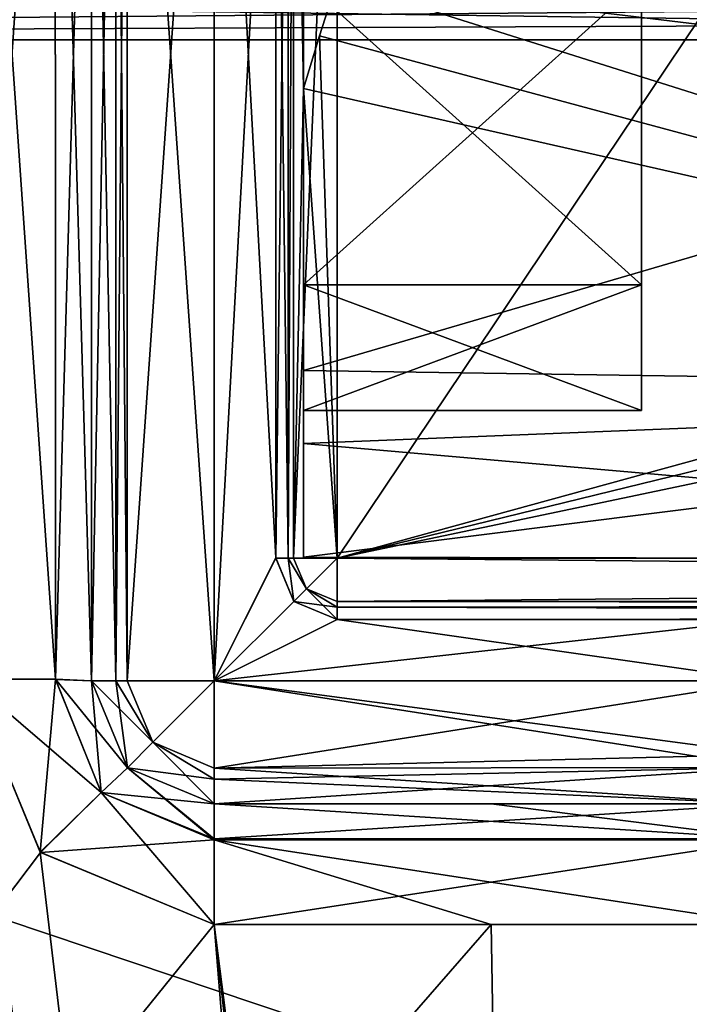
# Model space of a CAD drawing. Header units: millimetres. Extents: x -52 to 107, y -6 to 112.
# Tile 168 of 256: x 2.92 to 8.36, y 50.92 to 58.93. Entities that reach past the tile are written whole.
import ezdxf

# ---------------------------------------------------------------- set-up
doc = ezdxf.new("R2010")
doc.units = ezdxf.units.MM
doc.header["$LTSCALE"] = 65.185185
for name, color, linetype in [('1425', 7, 'CONTINUOUS'), ('1467', 7, 'CONTINUOUS'), ('1469', 7, 'CONTINUOUS'), ('1607', 7, 'CONTINUOUS'), ('1609', 7, 'CONTINUOUS'), ('1610', 7, 'CONTINUOUS'), ('1620', 7, 'CONTINUOUS'), ('1621', 7, 'CONTINUOUS'), ('1622', 7, 'CONTINUOUS'), ('1630', 7, 'CONTINUOUS'), ('1631', 7, 'CONTINUOUS'), ('1632', 7, 'CONTINUOUS'), ('1640', 7, 'CONTINUOUS'), ('1641', 7, 'CONTINUOUS'), ('1642', 7, 'CONTINUOUS'), ('1657', 7, 'CONTINUOUS'), ('1664', 7, 'CONTINUOUS'), ('1665', 7, 'CONTINUOUS'), ('1666', 7, 'CONTINUOUS'), ('1677', 7, 'CONTINUOUS'), ('1679', 7, 'CONTINUOUS'), ('1680', 7, 'CONTINUOUS'), ('1690', 7, 'CONTINUOUS'), ('1691', 7, 'CONTINUOUS'), ('1703', 7, 'CONTINUOUS'), ('1704', 7, 'CONTINUOUS'), ('1705', 7, 'CONTINUOUS'), ('1706', 7, 'CONTINUOUS'), ('1709', 7, 'CONTINUOUS'), ('1710', 7, 'CONTINUOUS'), ('1711', 7, 'CONTINUOUS'), ('1738', 7, 'CONTINUOUS'), ('1743', 7, 'CONTINUOUS'), ('1744', 7, 'CONTINUOUS'), ('1745', 7, 'CONTINUOUS'), ('2905', 7, 'CONTINUOUS'), ('2908', 7, 'CONTINUOUS'), ('2912', 7, 'CONTINUOUS'), ('2914', 7, 'CONTINUOUS'), ('3271', 7, 'CONTINUOUS'), ('3280', 7, 'CONTINUOUS'), ('3285', 7, 'CONTINUOUS'), ('444', 7, 'CONTINUOUS'), ('448', 7, 'CONTINUOUS')]:
    doc.layers.add(name, color=color, linetype=linetype)

msp = doc.modelspace()

# ---------------------------------------------------------------- linework, layer by layer
at = {"layer": '1425', "color": 7, "linetype": 'CONTINUOUS', "true_color": 0xe0f2ff}
for points in [[(20.6901, 58.7684, 44.2579), (-18.5, 21.7509, 44.904), (-18.5001, 58.7683, 44.2579), (20.6901, 58.7684, 44.2579)], [(7.3295, 16.251, 45), (-18.5, 21.7509, 44.904), (20.6901, 58.7684, 44.2579), (7.3295, 16.251, 45)], [(9.8813, 22.5494, 44.8901), (7.3295, 16.251, 45), (20.6901, 58.7684, 44.2579), (9.8813, 22.5494, 44.8901)]]:
    msp.add_3dface(points, dxfattribs=at)
at = {"layer": '1467', "color": 7, "linetype": 'CONTINUOUS', "true_color": 0xe0f2ff}
for points in [[(20.6901, 58.7684, 44.2579), (-18.5001, 58.7683, 44.2579), (-3.0001, 59.1043, 44.1936), (20.6901, 58.7684, 44.2579)], [(20.6901, 58.7684, 44.2579), (-3.0001, 59.1043, 44.1936), (20.6525, 58.9333, 44.2413), (20.6901, 58.7684, 44.2579)]]:
    msp.add_3dface(points, dxfattribs=at)
at = {"layer": '1469', "color": 7, "linetype": 'CONTINUOUS', "true_color": 0xe0f2ff}
for points in [[(-3.0001, 59.1044, -44.1934), (-18.5001, 58.7685, -44.2578), (20.5316, 59.1045, -44.1934), (-3.0001, 59.1044, -44.1934)], [(20.5316, 59.1045, -44.1934), (-18.5001, 58.7685, -44.2578), (20.6528, 58.9329, -44.2413), (20.5316, 59.1045, -44.1934)], [(-18.5001, 58.7685, -44.2578), (20.6901, 58.7686, -44.2578), (20.6528, 58.9329, -44.2413), (-18.5001, 58.7685, -44.2578)]]:
    msp.add_3dface(points, dxfattribs=at)
at = {"layer": '1607', "color": 7, "linetype": 'CONTINUOUS', "true_color": 0xe0f2ff}
for points in [[(5.4999, 54.5511, -46.2999), (10.9999, 62.7512, -46.2999), (38.9999, 63.7512, -46.2999), (5.4999, 54.5511, -46.2999)], [(38.9999, 62.7512, -46.2999), (5.4999, 54.5511, -46.2999), (38.9999, 63.7512, -46.2999), (38.9999, 62.7512, -46.2999)], [(5.4999, 62.7511, -46.2999), (10.9999, 62.7512, -46.2999), (5.4999, 54.5511, -46.2999), (5.4999, 62.7511, -46.2999)], [(44.4999, 54.5512, -46.2999), (5.4999, 54.5511, -46.2999), (44.4999, 62.7512, -46.2999), (44.4999, 54.5512, -46.2999)], [(44.4999, 62.7512, -46.2999), (5.4999, 54.5511, -46.2999), (38.9999, 62.7512, -46.2999), (44.4999, 62.7512, -46.2999)]]:
    msp.add_3dface(points, dxfattribs=at)
at = {"layer": '1609', "color": 7, "linetype": 'CONTINUOUS', "true_color": 0xe0f2ff}
for points in [[(44.4999, 54.0512, -46.7999), (10.9999, 54.0512, -50.6597), (5.4999, 54.0511, -46.7999), (44.4999, 54.0512, -46.7999)], [(5.4999, 54.0511, -46.7999), (10.9999, 54.0512, -50.6597), (10.2928, 54.0512, -50.9526), (5.4999, 54.0511, -46.7999)], [(5.4999, 54.0512, -56.2999), (5.4999, 54.0511, -46.7999), (10.2928, 54.0512, -50.9526), (5.4999, 54.0512, -56.2999)], [(8.9999, 54.0512, -56.2999), (5.4999, 54.0512, -56.2999), (9.9999, 54.0512, -51.6599), (8.9999, 54.0512, -56.2999)], [(9.9999, 54.0512, -51.6599), (5.4999, 54.0512, -56.2999), (10.2928, 54.0512, -50.9526), (9.9999, 54.0512, -51.6599)]]:
    msp.add_3dface(points, dxfattribs=at)
at = {"layer": '1610', "color": 7, "linetype": 'CONTINUOUS', "true_color": 0xe0f2ff}
for points in [[(4.9999, 62.7512, -56.2999), (4.9999, 62.7511, -46.7999), (4.9999, 54.5512, -56.2999), (4.9999, 62.7512, -56.2999)], [(4.9999, 54.5512, -56.2999), (4.9999, 62.7511, -46.7999), (4.9999, 54.5511, -46.7999), (4.9999, 54.5512, -56.2999)]]:
    msp.add_3dface(points, dxfattribs=at)
at = {"layer": '1620', "color": 7, "linetype": 'CONTINUOUS', "true_color": 0xe0f2ff}
for points in [[(4.4999, 52.5512, -55.2999), (8.9999, 52.5512, -55.2999), (4.4999, 52.5511, -51.6162), (4.4999, 52.5512, -55.2999)], [(4.4999, 52.5511, -51.6162), (8.9999, 52.5512, -55.2999), (6.7499, 52.5512, -51.6162), (4.4999, 52.5511, -51.6162)], [(6.7499, 52.5512, -51.6162), (8.9999, 52.5512, -55.2999), (8.9999, 52.5512, -51.6162), (6.7499, 52.5512, -51.6162)]]:
    msp.add_3dface(points, dxfattribs=at)
at = {"layer": '1621', "color": 7, "linetype": 'CONTINUOUS', "true_color": 0xe0f2ff}
for points in [[(3.4999, 63.7511, -51.8292), (3.4999, 63.7511, -55.2999), (3.4999, 53.5511, -55.2999), (3.4999, 63.7511, -51.8292)], [(3.4999, 53.5511, -51.6511), (3.4999, 63.7511, -51.8292), (3.4999, 53.5511, -55.2999), (3.4999, 53.5511, -51.6511)]]:
    msp.add_3dface(points, dxfattribs=at)
at = {"layer": '1622', "color": 7, "linetype": 'CONTINUOUS', "true_color": 0xe0f2ff}
for points in [[(3.4999, 53.5511, -51.6511), (3.4999, 53.5511, -55.2999), (3.7928, 52.844, -55.2999), (3.4999, 53.5511, -51.6511)], [(3.7929, 52.8439, -51.6265), (3.4999, 53.5511, -51.6511), (3.7928, 52.844, -55.2999), (3.7929, 52.8439, -51.6265)], [(4.4999, 52.5512, -55.2999), (3.7929, 52.8439, -51.6265), (3.7928, 52.844, -55.2999), (4.4999, 52.5512, -55.2999)], [(4.4999, 52.5512, -55.2999), (4.4999, 52.5511, -51.6162), (3.7929, 52.8439, -51.6265), (4.4999, 52.5512, -55.2999)]]:
    msp.add_3dface(points, dxfattribs=at)
at = {"layer": '1630', "color": 7, "linetype": 'CONTINUOUS', "true_color": 0xe0f2ff}
for points in [[(4.4999, 52.5511, -51.6162), (6.7499, 52.5512, -51.6162), (8.9999, 52.2644, -50.9153), (4.4999, 52.5511, -51.6162)], [(4.4999, 52.2644, -50.9153), (4.4999, 52.5511, -51.6162), (8.9999, 52.2644, -50.9153), (4.4999, 52.2644, -50.9153)], [(6.7499, 52.5512, -51.6162), (8.9999, 52.5512, -51.6162), (8.9999, 52.2644, -50.9153), (6.7499, 52.5512, -51.6162)], [(4.4999, 52.2583, -50.9091), (4.4999, 52.2644, -50.9153), (8.9999, 52.2583, -50.9092), (4.4999, 52.2583, -50.9091)], [(8.9999, 52.2583, -50.9092), (4.4999, 52.2644, -50.9153), (8.9999, 52.2644, -50.9153), (8.9999, 52.2583, -50.9092)], [(8.9998, 51.5686, -50.6164), (6.7499, 51.5686, -50.6164), (4.4999, 52.2583, -50.9091), (8.9998, 51.5686, -50.6164)], [(8.9998, 51.5686, -50.6164), (4.4999, 52.2583, -50.9091), (8.9999, 52.2583, -50.9092), (8.9998, 51.5686, -50.6164)], [(6.7499, 51.5686, -50.6164), (4.4999, 51.5686, -50.6164), (4.4999, 52.2583, -50.9091), (6.7499, 51.5686, -50.6164)]]:
    msp.add_3dface(points, dxfattribs=at)
at = {"layer": '1631', "color": 7, "linetype": 'CONTINUOUS', "true_color": 0xe0f2ff}
for points in [[(3.0857, 52.1544, -50.6266), (2.4999, 53.5686, -50.6513), (3.5795, 52.6432, -50.9195), (3.0857, 52.1544, -50.6266)], [(3.5795, 52.6432, -50.9195), (2.4999, 53.5686, -50.6513), (3.207, 53.5635, -50.9442), (3.5795, 52.6432, -50.9195)], [(3.4999, 53.5511, -51.6511), (3.7929, 52.8439, -51.6265), (3.207, 53.5635, -50.9442), (3.4999, 53.5511, -51.6511)], [(3.7929, 52.8439, -51.6265), (3.5795, 52.6432, -50.9195), (3.207, 53.5635, -50.9442), (3.7929, 52.8439, -51.6265)], [(3.7929, 52.8439, -51.6265), (4.4999, 52.5511, -51.6162), (3.5795, 52.6432, -50.9195), (3.7929, 52.8439, -51.6265)], [(4.4999, 52.2583, -50.9091), (3.0857, 52.1544, -50.6266), (3.5795, 52.6432, -50.9195), (4.4999, 52.2583, -50.9091)], [(4.4999, 52.5511, -51.6162), (4.4999, 52.2644, -50.9153), (3.5795, 52.6432, -50.9195), (4.4999, 52.5511, -51.6162)], [(4.4999, 52.2644, -50.9153), (4.4999, 52.2583, -50.9091), (3.5795, 52.6432, -50.9195), (4.4999, 52.2644, -50.9153)], [(4.4999, 51.5686, -50.6164), (3.0857, 52.1544, -50.6266), (4.4999, 52.2583, -50.9091), (4.4999, 51.5686, -50.6164)]]:
    msp.add_3dface(points, dxfattribs=at)
at = {"layer": '1632', "color": 7, "linetype": 'CONTINUOUS', "true_color": 0xe0f2ff}
for points in [[(2.4999, 53.5686, -50.6513), (2.4999, 63.7337, -50.8287), (3.2068, 63.7388, -51.1216), (2.4999, 53.5686, -50.6513)], [(3.207, 53.5635, -50.9442), (2.4999, 53.5686, -50.6513), (3.2068, 63.7388, -51.1216), (3.207, 53.5635, -50.9442)], [(3.4999, 63.7511, -51.8292), (3.207, 53.5635, -50.9442), (3.2068, 63.7388, -51.1216), (3.4999, 63.7511, -51.8292)], [(3.4999, 63.7511, -51.8292), (3.4999, 53.5511, -51.6511), (3.207, 53.5635, -50.9442), (3.4999, 63.7511, -51.8292)]]:
    msp.add_3dface(points, dxfattribs=at)
at = {"layer": '1640', "color": 7, "linetype": 'CONTINUOUS', "true_color": 0xe0f2ff}
for points in [[(8.9999, 53.5512, -56.2999), (8.9999, 52.9517, -56.1003), (4.4999, 53.5512, -56.2999), (8.9999, 53.5512, -56.2999)], [(8.9999, 52.9517, -56.1003), (8.9999, 52.8468, -56.0098), (4.4999, 53.5512, -56.2999), (8.9999, 52.9517, -56.1003)], [(4.4999, 53.5512, -56.2999), (8.9999, 52.8468, -56.0098), (4.4999, 52.8413, -56.0043), (4.4999, 53.5512, -56.2999)], [(8.9999, 52.8468, -56.0098), (8.9999, 52.5512, -55.2999), (4.4999, 52.8413, -56.0043), (8.9999, 52.8468, -56.0098)], [(4.4999, 52.8413, -56.0043), (8.9999, 52.5512, -55.2999), (4.4999, 52.7508, -55.8994), (4.4999, 52.8413, -56.0043)], [(8.9999, 52.5512, -55.2999), (4.4999, 52.5512, -55.2999), (4.4999, 52.7508, -55.8994), (8.9999, 52.5512, -55.2999)]]:
    msp.add_3dface(points, dxfattribs=at)
at = {"layer": '1641', "color": 7, "linetype": 'CONTINUOUS', "true_color": 0xe0f2ff}
for points in [[(3.9999, 53.0512, -56.007), (3.4999, 53.5511, -55.2999), (3.6995, 53.5512, -55.8994), (3.9999, 53.0512, -56.007)], [(3.7928, 52.844, -55.2999), (3.4999, 53.5511, -55.2999), (3.9999, 53.0512, -56.007), (3.7928, 52.844, -55.2999)], [(4.4999, 53.5512, -56.2999), (3.9999, 53.0512, -56.007), (3.6995, 53.5512, -55.8994), (4.4999, 53.5512, -56.2999)], [(4.4999, 53.5512, -56.2999), (3.6995, 53.5512, -55.8994), (3.7901, 53.5512, -56.0043), (4.4999, 53.5512, -56.2999)], [(4.4999, 53.5512, -56.2999), (4.4999, 52.8413, -56.0043), (3.9999, 53.0512, -56.007), (4.4999, 53.5512, -56.2999)], [(4.4999, 52.7508, -55.8994), (3.7928, 52.844, -55.2999), (3.9999, 53.0512, -56.007), (4.4999, 52.7508, -55.8994)], [(4.4999, 52.8413, -56.0043), (4.4999, 52.7508, -55.8994), (3.9999, 53.0512, -56.007), (4.4999, 52.8413, -56.0043)], [(4.4999, 52.5512, -55.2999), (3.7928, 52.844, -55.2999), (4.4999, 52.7508, -55.8994), (4.4999, 52.5512, -55.2999)]]:
    msp.add_3dface(points, dxfattribs=at)
at = {"layer": '1642', "color": 7, "linetype": 'CONTINUOUS', "true_color": 0xe0f2ff}
for points in [[(3.4999, 53.5511, -55.2999), (3.4999, 63.7511, -55.2999), (3.6995, 63.7512, -55.8994), (3.4999, 53.5511, -55.2999)], [(3.6995, 53.5512, -55.8994), (3.4999, 53.5511, -55.2999), (3.6995, 63.7512, -55.8994), (3.6995, 53.5512, -55.8994)], [(3.7901, 53.5512, -56.0043), (3.6995, 53.5512, -55.8994), (3.79, 63.7512, -56.0043), (3.7901, 53.5512, -56.0043)], [(3.79, 63.7512, -56.0043), (3.6995, 53.5512, -55.8994), (3.6995, 63.7512, -55.8994), (3.79, 63.7512, -56.0043)], [(4.4999, 63.7512, -56.2999), (3.7901, 53.5512, -56.0043), (3.79, 63.7512, -56.0043), (4.4999, 63.7512, -56.2999)], [(4.4999, 53.5512, -56.2999), (3.7901, 53.5512, -56.0043), (4.4999, 63.7512, -56.2999), (4.4999, 53.5512, -56.2999)]]:
    msp.add_3dface(points, dxfattribs=at)
at = {"layer": '1657', "color": 7, "linetype": 'CONTINUOUS', "true_color": 0xe0f2ff}
for points in [[(4.9999, 54.5512, -56.2999), (4.9999, 54.5511, -46.7999), (5.1463, 54.1976, -46.7999), (4.9999, 54.5512, -56.2999)], [(5.1463, 54.1976, -56.2999), (4.9999, 54.5512, -56.2999), (5.1463, 54.1976, -46.7999), (5.1463, 54.1976, -56.2999)], [(5.4999, 54.0511, -46.7999), (5.4999, 54.0512, -56.2999), (5.1463, 54.1976, -56.2999), (5.4999, 54.0511, -46.7999)], [(5.4999, 54.0511, -46.7999), (5.1463, 54.1976, -56.2999), (5.1463, 54.1976, -46.7999), (5.4999, 54.0511, -46.7999)]]:
    msp.add_3dface(points, dxfattribs=at)
at = {"layer": '1664', "color": 7, "linetype": 'CONTINUOUS', "true_color": 0xe0f2ff}
for points in [[(5.4999, 54.5511, -46.2999), (44.4999, 54.5512, -46.2999), (44.4999, 54.1964, -46.4477), (5.4999, 54.5511, -46.2999)], [(5.4999, 54.5511, -46.2999), (44.4999, 54.1964, -46.4477), (5.4999, 54.1962, -46.4477), (5.4999, 54.5511, -46.2999)], [(44.4999, 54.1964, -46.4477), (44.4999, 54.1511, -46.5002), (5.4999, 54.1962, -46.4477), (44.4999, 54.1964, -46.4477)], [(5.4999, 54.1962, -46.4477), (44.4999, 54.1511, -46.5002), (5.4999, 54.1509, -46.5002), (5.4999, 54.1962, -46.4477)], [(44.4999, 54.1511, -46.5002), (44.4999, 54.0512, -46.7999), (5.4999, 54.1509, -46.5002), (44.4999, 54.1511, -46.5002)], [(44.4999, 54.0512, -46.7999), (5.4999, 54.0511, -46.7999), (5.4999, 54.1509, -46.5002), (44.4999, 54.0512, -46.7999)]]:
    msp.add_3dface(points, dxfattribs=at)
at = {"layer": '1665', "color": 7, "linetype": 'CONTINUOUS', "true_color": 0xe0f2ff}
for points in [[(5.1463, 54.1976, -46.7999), (4.9999, 54.5511, -46.7999), (5.0997, 54.5511, -46.5002), (5.1463, 54.1976, -46.7999)], [(5.4999, 54.5511, -46.2999), (5.2499, 54.3011, -46.4464), (5.0997, 54.5511, -46.5002), (5.4999, 54.5511, -46.2999)], [(5.4999, 54.5511, -46.2999), (5.0997, 54.5511, -46.5002), (5.145, 54.5511, -46.4477), (5.4999, 54.5511, -46.2999)], [(5.2499, 54.3011, -46.4464), (5.1463, 54.1976, -46.7999), (5.0997, 54.5511, -46.5002), (5.2499, 54.3011, -46.4464)], [(5.4999, 54.5511, -46.2999), (5.4999, 54.1962, -46.4477), (5.2499, 54.3011, -46.4464), (5.4999, 54.5511, -46.2999)], [(5.4999, 54.1509, -46.5002), (5.1463, 54.1976, -46.7999), (5.2499, 54.3011, -46.4464), (5.4999, 54.1509, -46.5002)], [(5.4999, 54.1962, -46.4477), (5.4999, 54.1509, -46.5002), (5.2499, 54.3011, -46.4464), (5.4999, 54.1962, -46.4477)], [(5.4999, 54.0511, -46.7999), (5.1463, 54.1976, -46.7999), (5.4999, 54.1509, -46.5002), (5.4999, 54.0511, -46.7999)]]:
    msp.add_3dface(points, dxfattribs=at)
at = {"layer": '1666', "color": 7, "linetype": 'CONTINUOUS', "true_color": 0xe0f2ff}
for points in [[(4.9999, 54.5511, -46.7999), (4.9999, 62.7511, -46.7999), (5.0997, 62.7511, -46.5002), (4.9999, 54.5511, -46.7999)], [(5.0997, 54.5511, -46.5002), (4.9999, 54.5511, -46.7999), (5.0997, 62.7511, -46.5002), (5.0997, 54.5511, -46.5002)], [(5.145, 54.5511, -46.4477), (5.0997, 54.5511, -46.5002), (5.145, 62.7511, -46.4477), (5.145, 54.5511, -46.4477)], [(5.145, 62.7511, -46.4477), (5.0997, 54.5511, -46.5002), (5.0997, 62.7511, -46.5002), (5.145, 62.7511, -46.4477)], [(5.4999, 62.7511, -46.2999), (5.4999, 54.5511, -46.2999), (5.145, 54.5511, -46.4477), (5.4999, 62.7511, -46.2999)], [(5.4999, 62.7511, -46.2999), (5.145, 54.5511, -46.4477), (5.145, 62.7511, -46.4477), (5.4999, 62.7511, -46.2999)]]:
    msp.add_3dface(points, dxfattribs=at)
at = {"layer": '1677', "color": 7, "linetype": 'CONTINUOUS', "true_color": 0xe0f2ff}
for points in [[(5.4999, 62.7509, 46.3001), (44.4999, 54.5511, 46.3001), (10.9999, 62.751, 46.3001), (5.4999, 62.7509, 46.3001)], [(5.4999, 59.2509, 46.3001), (44.4999, 54.5511, 46.3001), (5.4999, 62.7509, 46.3001), (5.4999, 59.2509, 46.3001)], [(5.4999, 54.5509, 46.3001), (44.4999, 54.5511, 46.3001), (5.4999, 59.2509, 46.3001), (5.4999, 54.5509, 46.3001)]]:
    msp.add_3dface(points, dxfattribs=at)
at = {"layer": '1679', "color": 7, "linetype": 'CONTINUOUS', "true_color": 0xe0f2ff}
for points in [[(5.4999, 54.0509, 46.8001), (38.9999, 54.051, 50.6599), (44.4999, 54.0511, 46.8001), (5.4999, 54.0509, 46.8001)], [(10.9999, 54.051, 50.6599), (38.9999, 54.051, 50.6599), (5.4999, 54.0509, 46.8001), (10.9999, 54.051, 50.6599)], [(10.9999, 54.051, 50.6599), (5.4999, 54.0509, 46.8001), (10.2928, 54.0509, 50.9528), (10.9999, 54.051, 50.6599)], [(10.2928, 54.0509, 50.9528), (5.4999, 54.0509, 46.8001), (9.9999, 54.0509, 51.66), (10.2928, 54.0509, 50.9528)], [(9.9999, 54.0509, 51.66), (5.4999, 54.0509, 46.8001), (9.9999, 54.0509, 55.3001), (9.9999, 54.0509, 51.66)], [(9.9999, 54.0509, 55.3001), (5.4999, 54.0509, 46.8001), (9.707, 54.0509, 56.0072), (9.9999, 54.0509, 55.3001)], [(9.707, 54.0509, 56.0072), (5.4999, 54.0509, 46.8001), (8.9999, 54.0509, 56.3001), (9.707, 54.0509, 56.0072)], [(8.9999, 54.0509, 56.3001), (5.4999, 54.0509, 46.8001), (5.4999, 54.0509, 56.3001), (8.9999, 54.0509, 56.3001)]]:
    msp.add_3dface(points, dxfattribs=at)
at = {"layer": '1680', "color": 7, "linetype": 'CONTINUOUS', "true_color": 0xe0f2ff}
for points in [[(4.9999, 54.5509, 46.8001), (4.9999, 62.7509, 46.8001), (4.9999, 62.7509, 56.3001), (4.9999, 54.5509, 46.8001)], [(4.9999, 54.5509, 56.3001), (4.9999, 54.5509, 46.8001), (4.9999, 62.7509, 56.3001), (4.9999, 54.5509, 56.3001)]]:
    msp.add_3dface(points, dxfattribs=at)
at = {"layer": '1690', "color": 7, "linetype": 'CONTINUOUS', "true_color": 0xe0f2ff}
for points in [[(8.9999, 52.5509, 55.3001), (4.4999, 52.5509, 55.3001), (8.9999, 52.5509, 51.6164), (8.9999, 52.5509, 55.3001)], [(8.9999, 52.5509, 51.6164), (4.4999, 52.5509, 55.3001), (4.4999, 52.5509, 51.6164), (8.9999, 52.5509, 51.6164)]]:
    msp.add_3dface(points, dxfattribs=at)
at = {"layer": '1691', "color": 7, "linetype": 'CONTINUOUS', "true_color": 0xe0f2ff}
for points in [[(3.4999, 53.5509, 55.3001), (3.4999, 63.7509, 55.3001), (3.4999, 53.5509, 51.6513), (3.4999, 53.5509, 55.3001)], [(3.4999, 53.5509, 51.6513), (3.4999, 63.7509, 55.3001), (3.4999, 63.7509, 51.8294), (3.4999, 53.5509, 51.6513)]]:
    msp.add_3dface(points, dxfattribs=at)
at = {"layer": '1703', "color": 7, "linetype": 'CONTINUOUS', "true_color": 0xe0f2ff}
for points in [[(3.4999, 53.5509, 55.3001), (3.4999, 53.5509, 51.6513), (3.7927, 52.8439, 51.6266), (3.4999, 53.5509, 55.3001)], [(3.7928, 52.8438, 55.3001), (3.4999, 53.5509, 55.3001), (3.7927, 52.8439, 51.6266), (3.7928, 52.8438, 55.3001)], [(4.4999, 52.5509, 51.6164), (3.7928, 52.8438, 55.3001), (3.7927, 52.8439, 51.6266), (4.4999, 52.5509, 51.6164)], [(4.4999, 52.5509, 51.6164), (4.4999, 52.5509, 55.3001), (3.7928, 52.8438, 55.3001), (4.4999, 52.5509, 51.6164)]]:
    msp.add_3dface(points, dxfattribs=at)
at = {"layer": '1704', "color": 7, "linetype": 'CONTINUOUS', "true_color": 0xe0f2ff}
for points in [[(3.2063, 63.7386, 51.1213), (2.4999, 63.7335, 50.8289), (3.207, 53.5633, 50.9443), (3.2063, 63.7386, 51.1213)], [(2.4999, 63.7335, 50.8289), (2.4999, 53.5684, 50.6515), (3.207, 53.5633, 50.9443), (2.4999, 63.7335, 50.8289)], [(3.4999, 53.5509, 51.6513), (3.4999, 63.7509, 51.8294), (3.2063, 63.7386, 51.1213), (3.4999, 53.5509, 51.6513)], [(3.4999, 53.5509, 51.6513), (3.2063, 63.7386, 51.1213), (3.207, 53.5633, 50.9443), (3.4999, 53.5509, 51.6513)]]:
    msp.add_3dface(points, dxfattribs=at)
at = {"layer": '1705', "color": 7, "linetype": 'CONTINUOUS', "true_color": 0xe0f2ff}
for points in [[(2.4999, 53.5684, 50.6515), (3.0845, 52.1554, 50.6268), (3.207, 53.5633, 50.9443), (2.4999, 53.5684, 50.6515)], [(3.207, 53.5633, 50.9443), (3.0845, 52.1554, 50.6268), (3.5797, 52.6428, 50.9196), (3.207, 53.5633, 50.9443)], [(3.4999, 53.5509, 51.6513), (3.207, 53.5633, 50.9443), (3.5797, 52.6428, 50.9196), (3.4999, 53.5509, 51.6513)], [(3.7927, 52.8439, 51.6266), (3.4999, 53.5509, 51.6513), (3.5797, 52.6428, 50.9196), (3.7927, 52.8439, 51.6266)], [(3.7927, 52.8439, 51.6266), (3.5797, 52.6428, 50.9196), (4.4999, 52.258, 50.9093), (3.7927, 52.8439, 51.6266)], [(4.4999, 52.5509, 51.6164), (3.7927, 52.8439, 51.6266), (4.4999, 52.2642, 50.9155), (4.4999, 52.5509, 51.6164)], [(3.7927, 52.8439, 51.6266), (4.4999, 52.258, 50.9093), (4.4999, 52.2642, 50.9155), (3.7927, 52.8439, 51.6266)], [(3.0845, 52.1554, 50.6268), (4.4999, 51.5684, 50.6165), (3.5797, 52.6428, 50.9196), (3.0845, 52.1554, 50.6268)], [(3.5797, 52.6428, 50.9196), (4.4999, 51.5684, 50.6165), (4.4999, 52.258, 50.9093), (3.5797, 52.6428, 50.9196)]]:
    msp.add_3dface(points, dxfattribs=at)
at = {"layer": '1706', "color": 7, "linetype": 'CONTINUOUS', "true_color": 0xe0f2ff}
for points in [[(8.9999, 52.5509, 51.6164), (4.4999, 52.5509, 51.6164), (4.4999, 52.2642, 50.9155), (8.9999, 52.5509, 51.6164)], [(8.9999, 52.5509, 51.6164), (4.4999, 52.2642, 50.9155), (8.9999, 52.2642, 50.9155), (8.9999, 52.5509, 51.6164)], [(4.4999, 52.2642, 50.9155), (4.4999, 52.258, 50.9093), (8.9999, 52.2642, 50.9155), (4.4999, 52.2642, 50.9155)], [(8.9999, 52.2642, 50.9155), (4.4999, 52.258, 50.9093), (8.9999, 52.2581, 50.9093), (8.9999, 52.2642, 50.9155)], [(4.4999, 51.5684, 50.6165), (8.9999, 51.5684, 50.6165), (8.9999, 52.2581, 50.9093), (4.4999, 51.5684, 50.6165)], [(4.4999, 52.258, 50.9093), (4.4999, 51.5684, 50.6165), (8.9999, 52.2581, 50.9093), (4.4999, 52.258, 50.9093)]]:
    msp.add_3dface(points, dxfattribs=at)
at = {"layer": '1709', "color": 7, "linetype": 'CONTINUOUS', "true_color": 0xe0f2ff}
for points in [[(8.9999, 52.9515, 56.1005), (8.9999, 53.5509, 56.3001), (4.4999, 52.8411, 56.0044), (8.9999, 52.9515, 56.1005)], [(8.9999, 53.5509, 56.3001), (4.4999, 53.5509, 56.3001), (4.4999, 52.8411, 56.0044), (8.9999, 53.5509, 56.3001)], [(8.9999, 52.8466, 56.0099), (8.9999, 52.9515, 56.1005), (4.4999, 52.8411, 56.0044), (8.9999, 52.8466, 56.0099)], [(4.4999, 52.5509, 55.3001), (8.9999, 52.5509, 55.3001), (8.9999, 52.8466, 56.0099), (4.4999, 52.5509, 55.3001)], [(4.4999, 52.5509, 55.3001), (8.9999, 52.8466, 56.0099), (4.4999, 52.7505, 55.8995), (4.4999, 52.5509, 55.3001)], [(4.4999, 52.7505, 55.8995), (8.9999, 52.8466, 56.0099), (4.4999, 52.8411, 56.0044), (4.4999, 52.7505, 55.8995)]]:
    msp.add_3dface(points, dxfattribs=at)
at = {"layer": '1710', "color": 7, "linetype": 'CONTINUOUS', "true_color": 0xe0f2ff}
for points in [[(3.4999, 53.5509, 55.3001), (3.7928, 52.8438, 55.3001), (3.6995, 53.5509, 55.8995), (3.4999, 53.5509, 55.3001)], [(3.6995, 53.5509, 55.8995), (3.7928, 52.8438, 55.3001), (3.9999, 53.0509, 56.0072), (3.6995, 53.5509, 55.8995)], [(3.6995, 53.5509, 55.8995), (3.9999, 53.0509, 56.0072), (3.7901, 53.5509, 56.0044), (3.6995, 53.5509, 55.8995)], [(3.9999, 53.0509, 56.0072), (4.4999, 53.5509, 56.3001), (3.7901, 53.5509, 56.0044), (3.9999, 53.0509, 56.0072)], [(4.4999, 52.7505, 55.8995), (4.4999, 53.5509, 56.3001), (3.9999, 53.0509, 56.0072), (4.4999, 52.7505, 55.8995)], [(4.4999, 53.5509, 56.3001), (4.4999, 52.7505, 55.8995), (4.4999, 52.8411, 56.0044), (4.4999, 53.5509, 56.3001)], [(3.7928, 52.8438, 55.3001), (4.4999, 52.5509, 55.3001), (3.9999, 53.0509, 56.0072), (3.7928, 52.8438, 55.3001)], [(4.4999, 52.5509, 55.3001), (4.4999, 52.7505, 55.8995), (3.9999, 53.0509, 56.0072), (4.4999, 52.5509, 55.3001)]]:
    msp.add_3dface(points, dxfattribs=at)
at = {"layer": '1711', "color": 7, "linetype": 'CONTINUOUS', "true_color": 0xe0f2ff}
for points in [[(3.4999, 63.7509, 55.3001), (3.4999, 53.5509, 55.3001), (3.6995, 53.5509, 55.8995), (3.4999, 63.7509, 55.3001)], [(3.4999, 63.7509, 55.3001), (3.6995, 53.5509, 55.8995), (3.6995, 63.7509, 55.8996), (3.4999, 63.7509, 55.3001)], [(3.6995, 53.5509, 55.8995), (3.7901, 53.5509, 56.0044), (3.6995, 63.7509, 55.8996), (3.6995, 53.5509, 55.8995)], [(3.6995, 63.7509, 55.8996), (3.7901, 53.5509, 56.0044), (3.79, 63.7509, 56.0045), (3.6995, 63.7509, 55.8996)], [(3.7901, 53.5509, 56.0044), (4.4999, 53.5509, 56.3001), (3.79, 63.7509, 56.0045), (3.7901, 53.5509, 56.0044)], [(4.4999, 53.5509, 56.3001), (4.4999, 63.7509, 56.3001), (3.79, 63.7509, 56.0045), (4.4999, 53.5509, 56.3001)]]:
    msp.add_3dface(points, dxfattribs=at)
at = {"layer": '1738', "color": 7, "linetype": 'CONTINUOUS', "true_color": 0xe0f2ff}
for points in [[(4.9999, 54.5509, 46.8001), (4.9999, 54.5509, 56.3001), (5.1463, 54.1974, 56.3001), (4.9999, 54.5509, 46.8001)], [(5.1463, 54.1974, 46.8001), (4.9999, 54.5509, 46.8001), (5.1463, 54.1974, 56.3001), (5.1463, 54.1974, 46.8001)], [(5.4999, 54.0509, 56.3001), (5.4999, 54.0509, 46.8001), (5.1463, 54.1974, 46.8001), (5.4999, 54.0509, 56.3001)], [(5.4999, 54.0509, 56.3001), (5.1463, 54.1974, 46.8001), (5.1463, 54.1974, 56.3001), (5.4999, 54.0509, 56.3001)]]:
    msp.add_3dface(points, dxfattribs=at)
at = {"layer": '1743', "color": 7, "linetype": 'CONTINUOUS', "true_color": 0xe0f2ff}
for points in [[(44.4999, 54.5511, 46.3001), (5.4999, 54.5509, 46.3001), (5.4999, 54.196, 46.4479), (44.4999, 54.5511, 46.3001)], [(44.4999, 54.1962, 46.4479), (44.4999, 54.5511, 46.3001), (5.4999, 54.196, 46.4479), (44.4999, 54.1962, 46.4479)], [(44.4999, 54.088, 46.6115), (44.4999, 54.1962, 46.4479), (5.4999, 54.1507, 46.5004), (44.4999, 54.088, 46.6115)], [(5.4999, 54.1507, 46.5004), (44.4999, 54.1962, 46.4479), (5.4999, 54.196, 46.4479), (5.4999, 54.1507, 46.5004)], [(5.4999, 54.0509, 46.8001), (44.4999, 54.088, 46.6115), (5.4999, 54.1507, 46.5004), (5.4999, 54.0509, 46.8001)], [(5.4999, 54.0509, 46.8001), (44.4999, 54.0511, 46.8001), (44.4999, 54.088, 46.6115), (5.4999, 54.0509, 46.8001)]]:
    msp.add_3dface(points, dxfattribs=at)
at = {"layer": '1744', "color": 7, "linetype": 'CONTINUOUS', "true_color": 0xe0f2ff}
for points in [[(4.9999, 54.5509, 46.8001), (5.1463, 54.1974, 46.8001), (5.0997, 54.5509, 46.5003), (4.9999, 54.5509, 46.8001)], [(5.0997, 54.5509, 46.5003), (5.1463, 54.1974, 46.8001), (5.2499, 54.3009, 46.4465), (5.0997, 54.5509, 46.5003)], [(5.0997, 54.5509, 46.5003), (5.2499, 54.3009, 46.4465), (5.145, 54.5509, 46.4479), (5.0997, 54.5509, 46.5003)], [(5.2499, 54.3009, 46.4465), (5.4999, 54.5509, 46.3001), (5.145, 54.5509, 46.4479), (5.2499, 54.3009, 46.4465)], [(5.4999, 54.196, 46.4479), (5.4999, 54.5509, 46.3001), (5.2499, 54.3009, 46.4465), (5.4999, 54.196, 46.4479)], [(5.1463, 54.1974, 46.8001), (5.4999, 54.0509, 46.8001), (5.2499, 54.3009, 46.4465), (5.1463, 54.1974, 46.8001)], [(5.4999, 54.0509, 46.8001), (5.4999, 54.1507, 46.5004), (5.2499, 54.3009, 46.4465), (5.4999, 54.0509, 46.8001)], [(5.4999, 54.1507, 46.5004), (5.4999, 54.196, 46.4479), (5.2499, 54.3009, 46.4465), (5.4999, 54.1507, 46.5004)]]:
    msp.add_3dface(points, dxfattribs=at)
at = {"layer": '1745', "color": 7, "linetype": 'CONTINUOUS', "true_color": 0xe0f2ff}
for points in [[(4.9999, 62.7509, 46.8001), (4.9999, 54.5509, 46.8001), (5.0997, 54.5509, 46.5003), (4.9999, 62.7509, 46.8001)], [(4.9999, 62.7509, 46.8001), (5.0997, 54.5509, 46.5003), (5.0997, 62.7509, 46.5004), (4.9999, 62.7509, 46.8001)], [(5.0997, 54.5509, 46.5003), (5.145, 54.5509, 46.4479), (5.145, 62.7509, 46.4479), (5.0997, 54.5509, 46.5003)], [(5.0997, 62.7509, 46.5004), (5.0997, 54.5509, 46.5003), (5.145, 62.7509, 46.4479), (5.0997, 62.7509, 46.5004)], [(5.145, 54.5509, 46.4479), (5.2249, 58.3732, 46.3825), (5.145, 62.7509, 46.4479), (5.145, 54.5509, 46.4479)], [(5.2249, 58.3732, 46.3825), (5.2249, 60.1287, 46.3825), (5.145, 62.7509, 46.4479), (5.2249, 58.3732, 46.3825)], [(5.4999, 54.5509, 46.3001), (5.4999, 59.2509, 46.3001), (5.3551, 58.802, 46.3215), (5.4999, 54.5509, 46.3001)], [(5.2249, 58.3732, 46.3825), (5.4999, 54.5509, 46.3001), (5.3551, 58.802, 46.3215), (5.2249, 58.3732, 46.3825)], [(5.145, 54.5509, 46.4479), (5.4999, 54.5509, 46.3001), (5.2249, 58.3732, 46.3825), (5.145, 54.5509, 46.4479)]]:
    msp.add_3dface(points, dxfattribs=at)
at = {"layer": '2905', "color": 7, "linetype": 'CONTINUOUS', "true_color": 0xd7e5ee}
for points in [[(5.2249, 60.1287, 46.3825), (5.2249, 58.3732, 46.3825), (5.2249, 55.4832, 48.1805), (5.2249, 60.1287, 46.3825)], [(5.2249, 60.1287, 46.3825), (5.2249, 55.4832, 48.1805), (5.2249, 59.2509, 47.5151), (5.2249, 60.1287, 46.3825)], [(5.2249, 56.0765, 54.5013), (5.2249, 59.2509, 55.7301), (5.2249, 59.2509, 54.5151), (5.2249, 56.0765, 54.5013)], [(5.2249, 56.7761, 53.49), (5.2249, 56.0765, 54.5013), (5.2249, 59.2509, 54.5151), (5.2249, 56.7761, 53.49)], [(5.2249, 59.2509, 47.5151), (5.2249, 55.4832, 48.1805), (5.2249, 56.7761, 48.5402), (5.2249, 59.2509, 47.5151)], [(5.2249, 54.5566, 51.4557), (5.2249, 56.0765, 54.5013), (5.2249, 56.7761, 53.49), (5.2249, 54.5566, 51.4557)], [(5.2249, 55.4832, 48.1805), (5.2249, 54.5566, 51.4557), (5.2249, 56.7761, 48.5402), (5.2249, 55.4832, 48.1805)], [(5.2249, 56.7761, 48.5402), (5.2249, 54.5566, 51.4557), (5.2249, 55.7509, 51.0151), (5.2249, 56.7761, 48.5402)], [(5.2249, 55.7509, 51.0151), (5.2249, 54.5566, 51.4557), (5.2249, 56.7761, 53.49), (5.2249, 55.7509, 51.0151)]]:
    msp.add_3dface(points, dxfattribs=at)
at = {"layer": '2908', "color": 7, "linetype": 'CONTINUOUS', "true_color": 0xd7e5ee}
for points in [[(5.2249, 59.2509, 55.7301), (5.2249, 56.0765, 54.5013), (16.0499, 59.251, 55.7301), (5.2249, 59.2509, 55.7301)], [(16.0499, 59.251, 55.7301), (5.2249, 56.0765, 54.5013), (16.0499, 55.9168, 54.3489), (16.0499, 59.251, 55.7301)], [(5.3551, 58.802, 46.3215), (5.4999, 59.2509, 46.3001), (16.0499, 55.9168, 47.6812), (5.3551, 58.802, 46.3215)], [(5.4999, 59.2509, 46.3001), (16.0499, 59.251, 46.3001), (16.0499, 55.9168, 47.6812), (5.4999, 59.2509, 46.3001)], [(5.2249, 58.3732, 46.3825), (5.3551, 58.802, 46.3215), (16.0499, 55.9168, 47.6812), (5.2249, 58.3732, 46.3825)], [(5.2249, 55.4832, 48.1805), (5.2249, 58.3732, 46.3825), (16.0499, 55.9168, 47.6812), (5.2249, 55.4832, 48.1805)], [(5.2249, 56.0765, 54.5013), (5.2249, 54.5566, 51.4557), (16.0499, 55.9168, 54.3489), (5.2249, 56.0765, 54.5013)], [(16.0499, 55.9168, 54.3489), (5.2249, 54.5566, 51.4557), (16.0499, 54.536, 51.0151), (16.0499, 55.9168, 54.3489)], [(16.0499, 54.536, 51.0151), (5.2249, 55.4832, 48.1805), (16.0499, 55.9168, 47.6812), (16.0499, 54.536, 51.0151)], [(5.2249, 54.5566, 51.4557), (5.2249, 55.4832, 48.1805), (16.0499, 54.536, 51.0151), (5.2249, 54.5566, 51.4557)]]:
    msp.add_3dface(points, dxfattribs=at)
at = {"layer": '2912', "color": 7, "linetype": 'CONTINUOUS', "true_color": 0xd7e5ee}
for points in [[(7.9749, 59.2509, 54.5151), (7.9749, 59.2509, 47.5151), (7.9749, 56.7761, 48.5402), (7.9749, 59.2509, 54.5151)], [(7.9749, 56.7761, 53.49), (7.9749, 59.2509, 54.5151), (7.9749, 56.7761, 48.5402), (7.9749, 56.7761, 53.49)], [(7.9749, 55.751, 51.0151), (7.9749, 56.7761, 53.49), (7.9749, 56.7761, 48.5402), (7.9749, 55.751, 51.0151)]]:
    msp.add_3dface(points, dxfattribs=at)
at = {"layer": '2914', "color": 7, "linetype": 'CONTINUOUS', "true_color": 0xd7e5ee}
for points in [[(5.2249, 59.2509, 47.5151), (5.2249, 56.7761, 48.5402), (7.9749, 59.2509, 47.5151), (5.2249, 59.2509, 47.5151)], [(7.9749, 59.2509, 47.5151), (5.2249, 56.7761, 48.5402), (7.9749, 56.7761, 48.5402), (7.9749, 59.2509, 47.5151)], [(5.2249, 56.7761, 53.49), (5.2249, 59.2509, 54.5151), (7.9749, 56.7761, 53.49), (5.2249, 56.7761, 53.49)], [(5.2249, 59.2509, 54.5151), (7.9749, 59.2509, 54.5151), (7.9749, 56.7761, 53.49), (5.2249, 59.2509, 54.5151)], [(5.2249, 56.7761, 48.5402), (5.2249, 55.7509, 51.0151), (7.9749, 56.7761, 48.5402), (5.2249, 56.7761, 48.5402)], [(5.2249, 55.7509, 51.0151), (5.2249, 56.7761, 53.49), (7.9749, 55.751, 51.0151), (5.2249, 55.7509, 51.0151)], [(5.2249, 55.7509, 51.0151), (7.9749, 55.751, 51.0151), (7.9749, 56.7761, 48.5402), (5.2249, 55.7509, 51.0151)], [(5.2249, 56.7761, 53.49), (7.9749, 56.7761, 53.49), (7.9749, 55.751, 51.0151), (5.2249, 56.7761, 53.49)]]:
    msp.add_3dface(points, dxfattribs=at)
at = {"layer": '3271', "color": 7, "linetype": 'CONTINUOUS', "true_color": 0xe0f2ff}
for points in [[(20.6901, 58.7686, -44.2578), (-18.5001, 58.7685, -44.2578), (20.6503, 45.6026, -44.4876), (20.6901, 58.7686, -44.2578)], [(8.827, 17.6646, -44.9753), (9.8813, 22.5496, -44.89), (-18.5001, 58.7685, -44.2578), (8.827, 17.6646, -44.9753)], [(8.359, 16.6603, -44.9929), (8.827, 17.6646, -44.9753), (-18.5001, 58.7685, -44.2578), (8.359, 16.6603, -44.9929)], [(9.8813, 22.5496, -44.89), (12.3738, 26.88, -44.8145), (-18.5001, 58.7685, -44.2578), (9.8813, 22.5496, -44.89)], [(12.3738, 26.88, -44.8145), (16.0671, 30.2447, -44.7557), (-18.5001, 58.7685, -44.2578), (12.3738, 26.88, -44.8145)], [(16.0671, 30.2447, -44.7557), (20.6106, 32.3242, -44.7194), (-18.5001, 58.7685, -44.2578), (16.0671, 30.2447, -44.7557)], [(-18.5001, 58.7685, -44.2578), (20.6106, 32.3242, -44.7194), (20.6503, 45.6026, -44.4876), (-18.5001, 58.7685, -44.2578)], [(7.3295, 16.2511, -45), (8.359, 16.6603, -44.9929), (-18.5001, 58.7685, -44.2578), (7.3295, 16.2511, -45)], [(7.3295, 16.2511, -45), (-18.5001, 58.7685, -44.2578), (-18.5, 21.7511, -44.904), (7.3295, 16.2511, -45)]]:
    msp.add_3dface(points, dxfattribs=at)
at = {"layer": '3280', "color": 7, "linetype": 'CONTINUOUS', "true_color": 0xe0f2ff}
for points in [[(4.9999, 62.7512, -56.2999), (4.9999, 54.5512, -56.2999), (4.4999, 63.7512, -56.2999), (4.9999, 62.7512, -56.2999)], [(4.9999, 54.5512, -56.2999), (4.4999, 53.5512, -56.2999), (4.4999, 63.7512, -56.2999), (4.9999, 54.5512, -56.2999)], [(4.4999, 53.5512, -56.2999), (4.9999, 54.5512, -56.2999), (5.1463, 54.1976, -56.2999), (4.4999, 53.5512, -56.2999)], [(5.4999, 54.0512, -56.2999), (4.4999, 53.5512, -56.2999), (5.1463, 54.1976, -56.2999), (5.4999, 54.0512, -56.2999)], [(5.4999, 54.0512, -56.2999), (8.9999, 53.5512, -56.2999), (4.4999, 53.5512, -56.2999), (5.4999, 54.0512, -56.2999)], [(5.4999, 54.0512, -56.2999), (8.9999, 54.0512, -56.2999), (8.9999, 53.5512, -56.2999), (5.4999, 54.0512, -56.2999)]]:
    msp.add_3dface(points, dxfattribs=at)
at = {"layer": '3285', "color": 7, "linetype": 'CONTINUOUS', "true_color": 0xe0f2ff}
for points in [[(4.4999, 53.5509, 56.3001), (4.9999, 62.7509, 56.3001), (4.4999, 63.7509, 56.3001), (4.4999, 53.5509, 56.3001)], [(4.9999, 54.5509, 56.3001), (4.9999, 62.7509, 56.3001), (4.4999, 53.5509, 56.3001), (4.9999, 54.5509, 56.3001)], [(4.9999, 54.5509, 56.3001), (4.4999, 53.5509, 56.3001), (5.1463, 54.1974, 56.3001), (4.9999, 54.5509, 56.3001)], [(4.4999, 53.5509, 56.3001), (5.4999, 54.0509, 56.3001), (5.1463, 54.1974, 56.3001), (4.4999, 53.5509, 56.3001)], [(8.9999, 54.0509, 56.3001), (5.4999, 54.0509, 56.3001), (4.4999, 53.5509, 56.3001), (8.9999, 54.0509, 56.3001)], [(8.9999, 53.5509, 56.3001), (8.9999, 54.0509, 56.3001), (4.4999, 53.5509, 56.3001), (8.9999, 53.5509, 56.3001)]]:
    msp.add_3dface(points, dxfattribs=at)
at = {"layer": '444', "color": 7, "linetype": 'CONTINUOUS', "true_color": 0xe0f2ff}
for points in [[(3.0857, 52.1544, -50.6266), (-24, 16.2508, -50), (2.4999, 53.5686, -50.6513), (3.0857, 52.1544, -50.6266)], [(4.4999, 51.5686, -50.6164), (-24, 16.2508, -50), (3.0857, 52.1544, -50.6266), (4.4999, 51.5686, -50.6164)], [(7.3475, 16.2513, -50), (-24, 16.2508, -50), (6.7499, 51.5686, -50.6164), (7.3475, 16.2513, -50)], [(6.7499, 51.5686, -50.6164), (-24, 16.2508, -50), (4.4999, 51.5686, -50.6164), (6.7499, 51.5686, -50.6164)], [(8.9998, 51.5686, -50.6164), (7.3475, 16.2513, -50), (6.7499, 51.5686, -50.6164), (8.9998, 51.5686, -50.6164)], [(7.3475, 16.2513, -50), (8.9998, 51.5686, -50.6164), (8.3655, 16.6664, -50.0072), (7.3475, 16.2513, -50)]]:
    msp.add_3dface(points, dxfattribs=at)
at = {"layer": '448', "color": 7, "linetype": 'CONTINUOUS', "true_color": 0xe0f2ff}
for points in [[(-17.2935, 56.7509, 50.707), (7.3602, 16.251, 50), (-17.1716, 63.7334, 50.8289), (-17.2935, 56.7509, 50.707)], [(-17.1716, 63.7334, 50.8289), (7.3602, 16.251, 50), (2.4999, 53.5684, 50.6515), (-17.1716, 63.7334, 50.8289)], [(-24, 16.2507, 50), (7.3602, 16.251, 50), (-22.2932, 56.7509, 50.707), (-24, 16.2507, 50)], [(-22.2932, 56.7509, 50.707), (7.3602, 16.251, 50), (-17.2935, 56.7509, 50.707), (-22.2932, 56.7509, 50.707)], [(2.4999, 53.5684, 50.6515), (7.3602, 16.251, 50), (3.0845, 52.1554, 50.6268), (2.4999, 53.5684, 50.6515)], [(3.0845, 52.1554, 50.6268), (7.3602, 16.251, 50), (4.4999, 51.5684, 50.6165), (3.0845, 52.1554, 50.6268)], [(4.4999, 51.5684, 50.6165), (7.3602, 16.251, 50), (8.3701, 16.6706, 50.0073), (4.4999, 51.5684, 50.6165)], [(8.9999, 51.5684, 50.6165), (4.4999, 51.5684, 50.6165), (8.827, 17.6644, 50.0247), (8.9999, 51.5684, 50.6165)], [(8.827, 17.6644, 50.0247), (4.4999, 51.5684, 50.6165), (8.3701, 16.6706, 50.0073), (8.827, 17.6644, 50.0247)]]:
    msp.add_3dface(points, dxfattribs=at)

doc.saveas('drawing.dxf')
